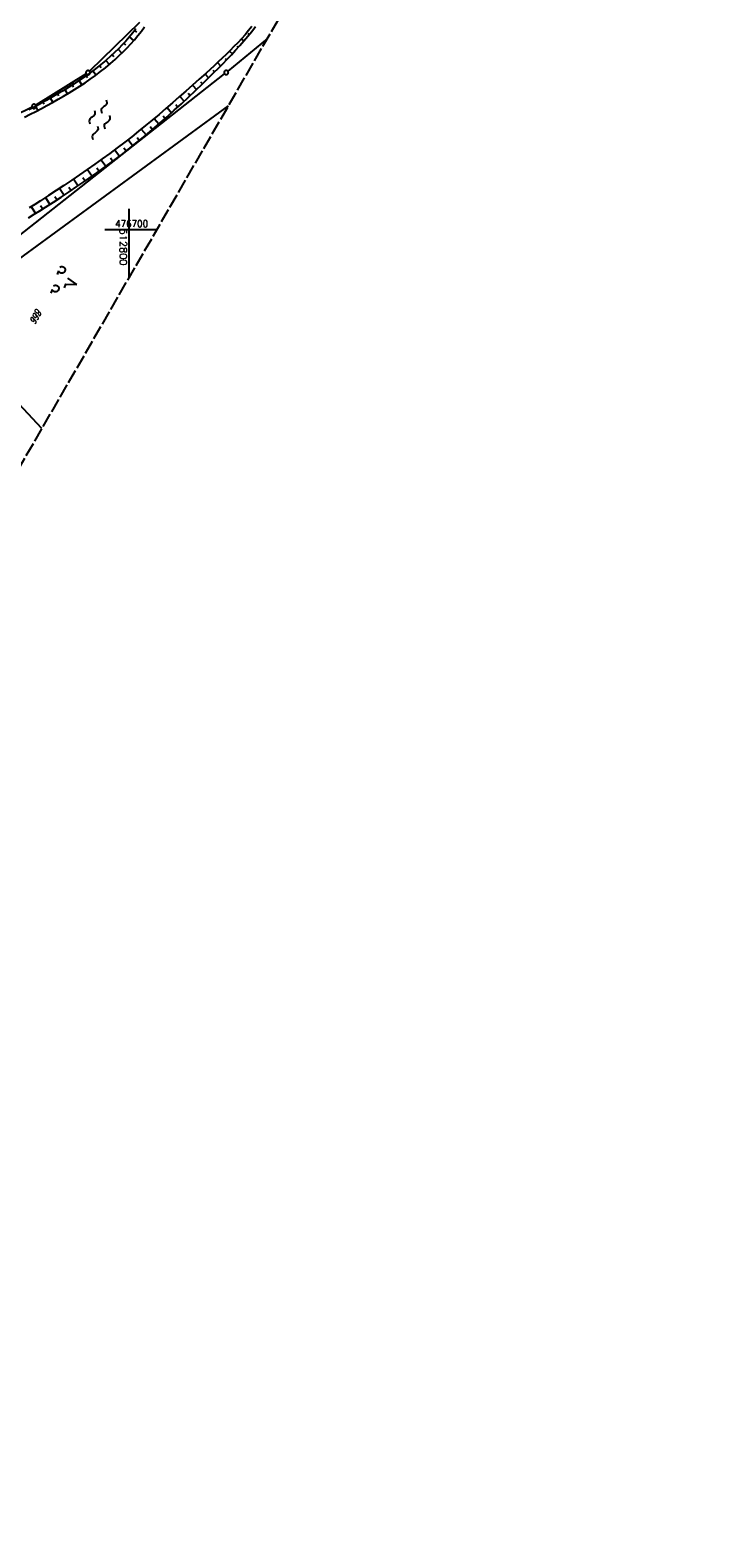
# Model space of a CAD drawing. Extents: x 512293 to 513004, y 476235 to 477180.
# Tile 15 of 25: x 512765 to 513004, y 476235 to 476771. Entities that reach past the tile are written whole.
import ezdxf

# ---------------------------------------------------------------- set-up
doc = ezdxf.new("R2010")
doc.units = 0
doc.header["$LTSCALE"] = 10
doc.header["$MEASUREMENT"] = 0
doc.linetypes.add('LT00', pattern=[0])
doc.linetypes.add('LT14', pattern=[0.6, 0.5, -0.1])
doc.layers.get('0').update_dxf_attribs({"linetype": 'LT00'})
for name, color, linetype in [('--WASSER_NUTZUNG', 180, 'Continuous'), ('DFK_FLUR_NR', 250, 'LT00'), ('DFK_GZPKT', 250, 'LT00'), ('DFK_KATASTER', 250, 'LT00'), ('DFK_NUTZUNG', 250, 'LT00'), ('V88_BOESCH', 250, 'LT00'), ('V88_BOSCHUNG', 250, 'LT00'), ('V88_RASTER', 250, 'LT00')]:
    doc.layers.add(name, color=color, linetype=linetype)
doc.layers.add('-BLATT_88-RAND', color=7, linetype='LT14', plot=False)
doc.styles.get("Standard").update_dxf_attribs({"font": 'romans.shx'})

# ---------------------------------------------------------------- blocks, each defined once
blk = doc.blocks.new('SYMB7010')
at = {"color": 0, "linetype": 'ByBlock'}
for points in [[(-0.031408, 0.499213), (-0.093728, 0.49134), (-0.15457, 0.475719), (-0.212975, 0.452595), (-0.268021, 0.422333), (-0.31884, 0.385411), (-0.36463, 0.342411), (-0.40467, 0.29401), (-0.438329, 0.240973), (-0.465074, 0.184136), (-0.484486, 0.124395), (-0.496256, 0.062692), (-0.5002, 0)], [(-0.5002, 0), (-0.496256, -0.062692), (-0.484486, -0.124395), (-0.465075, -0.184136), (-0.438329, -0.240973), (-0.404671, -0.29401), (-0.36463, -0.342411), (-0.31884, -0.385411), (-0.268021, -0.422333), (-0.212975, -0.452595), (-0.154571, -0.475719), (-0.093728, -0.49134), (-0.031408, -0.499213), (0.031408, -0.499213)], [(0.5002, 0), (0.496256, 0.062692), (0.484485, 0.124395), (0.465074, 0.184136), (0.438329, 0.240973), (0.40467, 0.29401), (0.36463, 0.342411), (0.31884, 0.385411), (0.268021, 0.422333), (0.212975, 0.452595), (0.15457, 0.475719), (0.093728, 0.49134), (0.031408, 0.499213), (-0.031408, 0.499213)], [(0.031408, -0.499213), (0.093728, -0.491341), (0.15457, -0.475719), (0.212975, -0.452595), (0.268021, -0.422333), (0.31884, -0.385411), (0.36463, -0.342411), (0.404671, -0.294011), (0.438329, -0.240974), (0.465075, -0.184136), (0.484486, -0.124395), (0.496256, -0.062692), (0.500201, 0)]]:
    blk.add_lwpolyline(points, dxfattribs=at)
blk = doc.blocks.new('SYMB7250')
at = {"color": 0, "linetype": 'ByBlock'}
for points in [[(-0.74, 0), (-0.698333, 0.028889), (-0.656667, 0.051111), (-0.615, 0.06), (-0.573333, 0.051111), (-0.531667, 0.028889), (-0.49, 0)], [(-0.49, 0), (-0.448333, -0.028889), (-0.406667, -0.051111), (-0.365, -0.06), (-0.323333, -0.051111), (-0.281667, -0.028889), (-0.24, 0)], [(-0.25, 0.28), (-0.208333, 0.308889), (-0.166667, 0.331111), (-0.125, 0.34), (-0.083333, 0.331111), (-0.041667, 0.308889), (0, 0.28)], [(0, 0.28), (0.041667, 0.251111), (0.083333, 0.228889), (0.125, 0.22), (0.166667, 0.228889), (0.208333, 0.251111), (0.25, 0.28)], [(0.24, 0), (0.281667, 0.028889), (0.323333, 0.051111), (0.365, 0.06), (0.406667, 0.051111), (0.448333, 0.028889), (0.49, 0)], [(0.49, 0), (0.531667, -0.028889), (0.573333, -0.051111), (0.615, -0.06), (0.656667, -0.051111), (0.698333, -0.028889), (0.74, 0)], [(-0.25, -0.28), (-0.208333, -0.251111), (-0.166667, -0.228889), (-0.125, -0.22), (-0.083333, -0.228889), (-0.041667, -0.251111), (0, -0.28)], [(0, -0.28), (0.041667, -0.308889), (0.083333, -0.331111), (0.125, -0.34), (0.166667, -0.331111), (0.208333, -0.308889), (0.25, -0.28)]]:
    blk.add_lwpolyline(points, dxfattribs=at)
blk = doc.blocks.new('SYMB7201')
at = {"color": 0, "linetype": 'ByBlock'}
for p, q in [((0, 0.385), (-0.11, 0.015)), ((-0.255, -0.385), (-0.115, -0.385)), ((0.445, -0.385), (0.585, -0.385))]:
    blk.add_line(p, q, dxfattribs=at)
for points in [[(0.25, 0.015), (0.11, 0.015), (0, 0.385)], [(-0.393816, -0.383308), (-0.416239, -0.362945), (-0.432849, -0.337617), (-0.442589, -0.308936), (-0.444836, -0.27873), (-0.439449, -0.248923), (-0.426769, -0.221415), (-0.407606, -0.197958), (-0.38318, -0.180047), (-0.355047, -0.168823), (-0.325, -0.165), (-0.294953, -0.168823), (-0.26682, -0.180047), (-0.242394, -0.197959), (-0.223231, -0.221415), (-0.210551, -0.248923), (-0.205164, -0.27873), (-0.207411, -0.308936), (-0.21715, -0.337617), (-0.233761, -0.362945), (-0.256184, -0.383308)], [(0.306185, -0.383308), (0.283761, -0.362945), (0.267151, -0.337617), (0.257411, -0.308936), (0.255164, -0.27873), (0.260552, -0.248923), (0.273231, -0.221415), (0.292394, -0.197958), (0.31682, -0.180047), (0.344953, -0.168823), (0.375, -0.165), (0.405047, -0.168823), (0.43318, -0.180047), (0.457606, -0.197959), (0.476769, -0.221415), (0.489449, -0.248923), (0.494836, -0.27873), (0.492589, -0.308936), (0.48285, -0.337617), (0.466239, -0.362945), (0.443816, -0.383308)]]:
    blk.add_lwpolyline(points, dxfattribs=at)

msp = doc.modelspace()

# ---------------------------------------------------------------- linework, layer by layer
at = {"layer": '-BLATT_88-RAND'}
msp.add_lwpolyline([(512755.75, 477179.71), (512292.82, 476378.88), (512541.3, 476235.25), (513004.22, 477036.08), (512755.75, 477179.71)], dxfattribs=at)
at = {"layer": 'DFK_KATASTER'}
for p, q in [((512803.75, 476773.47), (512785.95, 476756.19)), ((512849.15, 476767.81), (512835.11, 476756.23)), ((512729.26, 476672.89), (512833.94, 476755.29)), ((512784.77, 476755.27), (512766.86, 476744.12)), ((512765.55, 476743.39), (512696.22, 476709.56)), ((512732.84, 476669.04), (512835.36, 476743.96)), ((512769.06, 476629.28), (512738.46, 476661.84))]:
    msp.add_line(p, q, dxfattribs=at)
at = {"layer": 'V88_BOESCH'}
for points in [[(512762.87, 476739.88), (512764.87, 476740.91), (512766.87, 476741.94), (512768.86, 476742.99), (512770.85, 476744.05), (512772.83, 476745.12), (512774.79, 476746.22), (512776.74, 476747.33), (512778.68, 476748.48), (512780.6, 476749.65), (512782.5, 476750.85), (512784.38, 476752.09), (512786.24, 476753.37), (512788.07, 476754.68), (512789.87, 476756.04), (512791.65, 476757.45), (512793.4, 476758.9), (512795.11, 476760.41), (512796.54, 476761.73), (512797.94, 476763.09), (512799.31, 476764.49), (512800.64, 476765.93), (512801.93, 476767.4), (512803.18, 476768.91), (512804.37, 476770.44), (512805.51, 476772.01)], [(512764.3, 476704.14), (512766.3, 476705.39), (512768.31, 476706.65), (512770.31, 476707.91), (512773.13, 476709.71), (512775.93, 476711.52), (512778.73, 476713.36), (512781.51, 476715.22), (512784.27, 476717.1), (512787.01, 476719), (512789.73, 476720.93), (512792.43, 476722.89), (512795.11, 476724.88), (512797.76, 476726.9), (512800.39, 476728.95), (512803.06, 476731.1), (512805.71, 476733.28), (512808.34, 476735.5), (512810.94, 476737.74), (512813.51, 476740.02), (512816.07, 476742.32), (512818.61, 476744.64), (512821.12, 476747), (512823.63, 476749.37), (512826.11, 476751.76), (512828.59, 476754.18), (512830.16, 476755.73), (512831.73, 476757.29), (512833.28, 476758.86), (512834.83, 476760.44), (512836.35, 476762.04), (512837.85, 476763.66), (512839.33, 476765.3), (512840.78, 476766.96), (512842.19, 476768.64), (512843.58, 476770.34), (512844.92, 476772.08)], [(512802.46, 476771.25), (512801.3, 476769.78), (512800.09, 476768.33), (512798.85, 476766.92), (512797.56, 476765.54), (512796.24, 476764.2), (512794.89, 476762.89), (512793.51, 476761.61), (512791.74, 476760.06), (512789.94, 476758.55), (512788.11, 476757.1), (512786.25, 476755.7), (512784.36, 476754.34), (512782.45, 476753.03), (512780.51, 476751.75), (512778.56, 476750.5), (512776.58, 476749.29), (512774.59, 476748.11), (512772.58, 476746.95), (512770.56, 476745.81), (512768.53, 476744.7), (512766.49, 476743.59), (512764.44, 476742.51)], [(512843.67, 476772.14), (512842.47, 476770.65), (512841.22, 476769.18), (512839.94, 476767.74), (512838.63, 476766.32), (512837.28, 476764.92), (512835.91, 476763.53), (512834.52, 476762.17), (512833.11, 476760.82), (512831.68, 476759.48), (512830.24, 476758.15), (512828.8, 476756.84), (512827.35, 476755.53), (512824.97, 476753.38), (512822.6, 476751.26), (512820.22, 476749.15), (512817.85, 476747.05), (512815.46, 476744.97), (512813.07, 476742.92), (512810.68, 476740.88), (512808.26, 476738.86), (512805.84, 476736.86), (512803.4, 476734.88), (512800.94, 476732.93), (512798.46, 476731), (512795.83, 476729), (512793.18, 476727.03), (512790.51, 476725.08), (512787.82, 476723.15), (512785.1, 476721.25), (512782.38, 476719.36), (512779.63, 476717.5), (512776.87, 476715.65), (512774.11, 476713.82), (512771.33, 476712), (512768.54, 476710.19), (512766.53, 476708.9), (512764.53, 476707.62)]]:
    msp.add_lwpolyline(points, dxfattribs=at)
at = {"layer": 'V88_BOSCHUNG'}
for p, q in [((512801.65, 476767.08), (512800.13, 476768.38)), ((512802.8, 476770.05), (512802, 476770.66)), ((512842.26, 476769.56), (512842.67, 476769.21)), ((512797.49, 476762.65), (512796.1, 476764.06)), ((512798.89, 476765.5), (512798.16, 476766.18)), ((512835.74, 476763.37), (512836.7, 476762.42)), ((512838.29, 476765.06), (512838.73, 476764.64)), ((512839.89, 476767.67), (512840.73, 476766.9)), ((512790.05, 476757.41), (512789.45, 476758.16)), ((512793, 476758.57), (512791.74, 476760.05)), ((512794.62, 476761.29), (512793.96, 476762.02)), ((512831.42, 476759.24), (512832.51, 476758.08)), ((512834.11, 476760.76), (512834.62, 476760.23)), ((512783.27, 476751.36), (512782.27, 476752.9)), ((512785.25, 476753.82), (512784.71, 476754.59)), ((512788.24, 476754.81), (512787.11, 476756.34)), ((512825.43, 476752.47), (512826.09, 476751.74)), ((512827, 476755.21), (512828.24, 476753.84)), ((512829.8, 476756.58), (512830.38, 476755.95)), ((512775.11, 476747.4), (512774.68, 476748.16)), ((512778.15, 476748.16), (512777.25, 476749.7)), ((512780.25, 476750.5), (512779.78, 476751.27)), ((512818.06, 476747.23), (512819.55, 476745.52)), ((512821.02, 476748.4), (512821.74, 476747.58)), ((512822.54, 476751.2), (512823.92, 476749.65)), ((512767.61, 476742.33), (512766.85, 476743.79)), ((512769.88, 476744.48), (512769.48, 476745.22)), ((512772.92, 476745.17), (512772.09, 476746.67)), ((512813.53, 476743.31), (512815.12, 476741.46)), ((512816.57, 476744.37), (512817.34, 476743.48)), ((512807.5, 476736.52), (512808.34, 476735.5)), ((512808.97, 476739.44), (512810.62, 476737.46)), ((512812.07, 476740.41), (512812.88, 476739.45)), ((512799.67, 476731.94), (512801.37, 476729.73)), ((512802.87, 476732.71), (512803.72, 476731.63)), ((512804.35, 476735.65), (512806.04, 476733.55)), ((512793.36, 476725.38), (512794.21, 476724.21)), ((512794.92, 476728.32), (512796.62, 476726.02)), ((512798.15, 476728.99), (512799.01, 476727.87)), ((512785.21, 476721.33), (512786.9, 476718.92)), ((512788.51, 476721.85), (512789.35, 476720.66)), ((512790.1, 476724.78), (512791.79, 476722.42)), ((512778.62, 476715.05), (512779.44, 476713.83)), ((512780.29, 476717.94), (512781.94, 476715.51)), ((512783.59, 476718.42), (512784.43, 476717.21)), ((512770.31, 476711.34), (512771.88, 476708.91)), ((512773.61, 476711.75), (512774.41, 476710.53)), ((512775.31, 476714.61), (512776.93, 476712.17)), ((512765.27, 476708.09), (512766.8, 476705.7)), ((512768.57, 476708.51), (512769.34, 476707.3))]:
    msp.add_line(p, q, dxfattribs=at)
at = {"layer": 'V88_RASTER'}
for p, q in [((512800, 476682.79), (512800, 476707.35)), ((512791.45, 476700), (512809.95, 476700))]:
    msp.add_line(p, q, dxfattribs=at)

# ---------------------------------------------------------------- block references
at = {"layer": '--WASSER_NUTZUNG', "xscale": 9.999999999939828, "yscale": 10.00000000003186, "zscale": 10, "rotation": 251.2882999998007}
msp.add_blockref('SYMB7250', (512789.53, 476738.99), dxfattribs=at)
at = {"layer": 'DFK_GZPKT', "xscale": 1.499999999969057, "yscale": 1.5, "zscale": 1.5, "rotation": 251.2881100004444}
for p in [(512785.41, 476755.67), (512834.53, 476755.75), (512766.22, 476743.72)]:
    msp.add_blockref('SYMB7010', p, dxfattribs=at)
at = {"layer": 'DFK_NUTZUNG', "xscale": 9.999999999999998, "yscale": 10, "zscale": 10, "rotation": 251.28826}
msp.add_blockref('SYMB7201', (512777.75, 476681.66), dxfattribs=at)

# ---------------------------------------------------------------- texts
at = {"layer": 'DFK_FLUR_NR', "oblique": 13.754, "width": 0.75}
msp.add_text('866', height=2.5, rotation=239.9697, dxfattribs=at).set_placement((512767.14, 476672.11))
at = {"layer": 'V88_RASTER'}
for s, rotation, width, p in [(' 476700', 359.9978, 0.911, (512793.5, 476700.81)), (' 512800', 270.0009, 1.017, (512796.74, 476702.01))]:
    msp.add_text(s, height=2.5, rotation=rotation, dxfattribs=dict(at, width=width)).set_placement(p)

doc.saveas('drawing.dxf')
